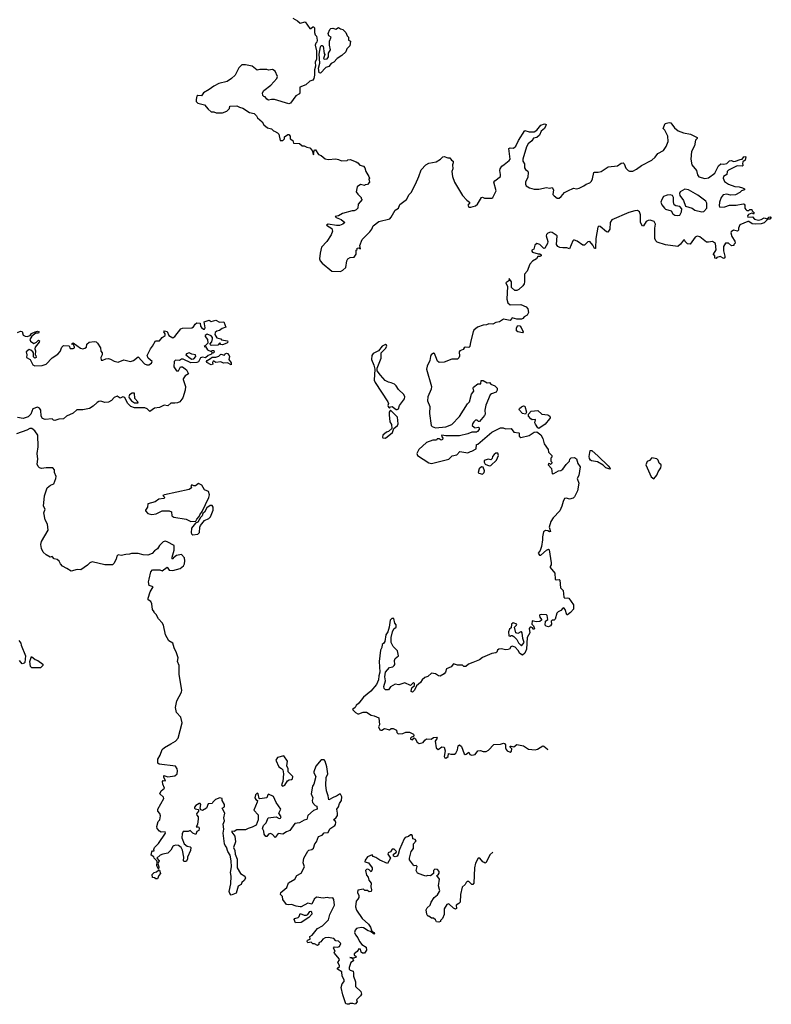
# Model space of a CAD drawing. Extents: x 1985742 to 2252716, y 78271 to 266492.
# Tile 229 of 250: x 2234088 to 2241930, y 194510 to 204779. Entities that reach past the tile are written whole.
import ezdxf

# ---------------------------------------------------------------- set-up
doc = ezdxf.new("R2010")
doc.units = 0

msp = doc.modelspace()

# ---------------------------------------------------------------- linework, layer by layer
at = {"layer": '0CON10XD'}
for points in [[(2236938, 204795), (2236988, 204768), (2237015, 204742), (2237065, 204758), (2237115, 204688), (2237125, 204688), (2237145, 204704), (2237155, 204704), (2237164, 204695), (2237164, 204644), (2237172, 204622), (2237186, 204606), (2237192, 204565), (2237188, 204545), (2237176, 204534), (2237170, 204515), (2237185, 204455), (2237186, 204415), (2237183, 204367), (2237170, 204335), (2237173, 204295), (2237164, 204255), (2237165, 204202)], [(2237225, 204220), (2237211, 204225), (2237206, 204275), (2237218, 204325), (2237212, 204418), (2237225, 204497), (2237235, 204509), (2237245, 204510), (2237253, 204503), (2237264, 204425), (2237270, 204415), (2237258, 204375), (2237265, 204368), (2237295, 204370), (2237309, 204391), (2237310, 204430), (2237330, 204465), (2237320, 204515), (2237320, 204555), (2237337, 204595), (2237315, 204610), (2237308, 204635), (2237322, 204675), (2237335, 204687), (2237355, 204690), (2237385, 204680), (2237415, 204697), (2237435, 204682), (2237458, 204678), (2237490, 204645), (2237505, 204610), (2237517, 204597), (2237520, 204565), (2237538, 204555), (2237533, 204505), (2237502, 204475), (2237490, 204445), (2237450, 204405), (2237400, 204375), (2237365, 204336), (2237337, 204323), (2237315, 204292), (2237281, 204279), (2237225, 204220)], [(2237165, 204202), (2237157, 204165), (2237145, 204149), (2237115, 204138), (2237075, 204100), (2237010, 204075), (2237012, 204015), (2237008, 204005), (2236968, 203985), (2236915, 203908), (2236895, 203902), (2236746, 203946), (2236715, 203947), (2236685, 203938), (2236665, 203950), (2236650, 203975), (2236635, 203978), (2236625, 203990), (2236621, 204015), (2236635, 204042), (2236708, 204095), (2236772, 204165), (2236778, 204185), (2236753, 204243), (2236725, 204260), (2236685, 204253), (2236665, 204260), (2236595, 204260), (2236565, 204253), (2236515, 204293), (2236445, 204308), (2236405, 204308), (2236374, 204276), (2236335, 204202), (2236298, 204165), (2236254, 204136), (2236165, 204113), (2236112, 204085), (2236065, 204050), (2236004, 204016), (2235984, 203986), (2235945, 203987), (2235935, 203980), (2235928, 203945), (2235930, 203925), (2235948, 203908), (2236015, 203892), (2236056, 203846), (2236085, 203818), (2236115, 203817), (2236137, 203807), (2236205, 203808), (2236250, 203825), (2236277, 203853), (2236282, 203878), (2236355, 203882), (2236380, 203865), (2236417, 203857), (2236485, 203812), (2236535, 203802), (2236560, 203775), (2236568, 203755), (2236618, 203715), (2236634, 203684), (2236675, 203650), (2236715, 203640), (2236735, 203620), (2236748, 203618), (2236778, 203598), (2236790, 203585), (2236805, 203520), (2236835, 203520), (2236850, 203535), (2236852, 203558), (2236885, 203580), (2236895, 203580), (2236910, 203565), (2236910, 203535), (2236938, 203518), (2236945, 203490), (2237007, 203487), (2237035, 203462), (2237055, 203462), (2237085, 203448), (2237115, 203442), (2237140, 203415), (2237155, 203370), (2237160, 203415), (2237165, 203422), (2237175, 203423), (2237204, 203374), (2237235, 203362), (2237275, 203328), (2237305, 203322), (2237385, 203328), (2237415, 203322), (2237445, 203308), (2237505, 203310), (2237513, 203317), (2237535, 203320), (2237597, 203297), (2237616, 203286), (2237635, 203262), (2237675, 203250), (2237690, 203235), (2237700, 203195), (2237732, 203142), (2237738, 203125), (2237732, 203115), (2237738, 203085), (2237715, 203060), (2237693, 203057), (2237685, 203050), (2237645, 203060), (2237610, 203035), (2237600, 202985), (2237615, 202960), (2237650, 202925), (2237650, 202915), (2237660, 202905), (2237618, 202855), (2237617, 202813), (2237600, 202795), (2237576, 202784), (2237555, 202784), (2237455, 202758), (2237415, 202732), (2237380, 202725), (2237390, 202715), (2237442, 202695), (2237480, 202665), (2237460, 202645), (2237426, 202634), (2237395, 202634), (2237306, 202646), (2237290, 202635), (2237345, 202600), (2237352, 202575), (2237337, 202535), (2237291, 202465), (2237238, 202405), (2237222, 202345), (2237217, 202285), (2237223, 202265), (2237245, 202240), (2237345, 202157), (2237435, 202152), (2237460, 202165), (2237490, 202195), (2237500, 202265), (2237510, 202285), (2237535, 202300), (2237578, 202302), (2237600, 202335), (2237600, 202375), (2237608, 202382), (2237610, 202395), (2237625, 202400), (2237632, 202392), (2237645, 202390), (2237638, 202425), (2237661, 202485), (2237740, 202565), (2237763, 202595), (2237775, 202628), (2237835, 202674), (2237948, 202702), (2237965, 202718), (2238005, 202792), (2238040, 202815), (2238055, 202850), (2238124, 202905), (2238150, 202955), (2238174, 202976), (2238217, 203063), (2238253, 203145), (2238275, 203212), (2238325, 203266), (2238358, 203282), (2238434, 203296), (2238480, 203325), (2238501, 203349), (2238515, 203351), (2238555, 203338), (2238575, 203338), (2238594, 203314), (2238610, 203305), (2238612, 203285), (2238602, 203265), (2238607, 203225), (2238598, 203195), (2238602, 203145), (2238626, 203086), (2238708, 202945), (2238752, 202895), (2238780, 202875), (2238780, 202865), (2238763, 202845), (2238773, 202825), (2238795, 202823), (2238845, 202839), (2238864, 202855), (2238905, 202923), (2238915, 202928), (2238939, 202919), (2239015, 202917), (2239023, 202925), (2239058, 202995), (2239034, 203085), (2239045, 203100), (2239103, 203145), (2239106, 203165), (2239096, 203205), (2239101, 203225), (2239118, 203252), (2239141, 203270), (2239195, 203310), (2239206, 203325), (2239193, 203437), (2239205, 203444), (2239240, 203440), (2239265, 203459), (2239292, 203518), (2239358, 203622), (2239405, 203609), (2239455, 203610), (2239483, 203627), (2239525, 203680), (2239565, 203692), (2239575, 203690), (2239580, 203685), (2239578, 203675), (2239562, 203645), (2239530, 203615), (2239511, 203575), (2239485, 203552), (2239447, 203545), (2239430, 203515), (2239394, 203485), (2239376, 203454), (2239338, 203325), (2239338, 203305), (2239356, 203275), (2239354, 203234), (2239365, 203217), (2239388, 203198), (2239394, 203184), (2239388, 203135), (2239366, 203085), (2239364, 203065), (2239373, 203045), (2239407, 203025), (2239455, 203012), (2239505, 203012), (2239585, 203030), (2239615, 203022), (2239645, 203030), (2239656, 203005), (2239650, 202955), (2239665, 202942), (2239695, 202916), (2239715, 202918), (2239739, 202935), (2239773, 202977), (2239806, 202994), (2239865, 203022), (2239896, 203016), (2239925, 203021), (2239974, 203046), (2239998, 203065), (2240035, 203078), (2240054, 203095), (2240065, 203118), (2240078, 203185), (2240085, 203190), (2240125, 203188), (2240155, 203197), (2240227, 203243), (2240325, 203256), (2240365, 203284), (2240385, 203286), (2240395, 203277), (2240412, 203232), (2240435, 203207), (2240449, 203199), (2240485, 203199), (2240525, 203219), (2240575, 203257), (2240685, 203315), (2240718, 203345), (2240745, 203384), (2240806, 203415), (2240832, 203458), (2240853, 203507), (2240852, 203565), (2240818, 203628), (2240800, 203645), (2240822, 203698), (2240865, 203708), (2240883, 203703), (2240920, 203650), (2240959, 203619), (2241015, 203598), (2241086, 203586), (2241155, 203550), (2241155, 203540), (2241138, 203522), (2241128, 203462), (2241096, 203404), (2241090, 203325), (2241099, 203265), (2241149, 203205), (2241160, 203160), (2241175, 203140), (2241235, 203124), (2241275, 203130), (2241340, 203180), (2241378, 203255), (2241403, 203277), (2241435, 203272), (2241465, 203280), (2241495, 203308), (2241515, 203310), (2241535, 203300), (2241555, 203302), (2241605, 203322), (2241626, 203324), (2241643, 203347), (2241655, 203353), (2241665, 203348), (2241656, 203314), (2241632, 203295), (2241630, 203275), (2241638, 203262), (2241625, 203252), (2241575, 203254), (2241482, 203208), (2241471, 203195), (2241466, 203164), (2241430, 203145), (2241427, 203125), (2241441, 203091), (2241485, 203063), (2241550, 203040), (2241595, 203036), (2241630, 203025), (2241650, 203015), (2241650, 203005), (2241620, 202995), (2241600, 202975), (2241555, 202953), (2241505, 202950), (2241465, 202960), (2241429, 202951), (2241406, 202925), (2241390, 202875), (2241387, 202837), (2241394, 202824), (2241445, 202826), (2241495, 202846), (2241564, 202844), (2241635, 202860), (2241648, 202855), (2241652, 202845), (2241652, 202815), (2241665, 202798), (2241675, 202790), (2241695, 202790), (2241705, 202800), (2241725, 202800), (2241730, 202785), (2241750, 202765), (2241745, 202750), (2241738, 202758), (2241725, 202760), (2241692, 202748), (2241680, 202735), (2241685, 202720), (2241732, 202722), (2241755, 202698), (2241795, 202688), (2241825, 202694), (2241855, 202714), (2241888, 202702), (2241905, 202720), (2241922, 202722), (2241930, 202715), (2241915, 202699), (2241892, 202698), (2241855, 202659), (2241825, 202649), (2241764, 202646), (2241731, 202651), (2241695, 202674), (2241685, 202674), (2241602, 202638), (2241586, 202605), (2241587, 202583), (2241578, 202572), (2241535, 202584), (2241510, 202565), (2241507, 202555), (2241519, 202519), (2241549, 202469), (2241552, 202448), (2241540, 202435), (2241540, 202425), (2241515, 202420), (2241485, 202448), (2241451, 202449), (2241430, 202415), (2241432, 202368), (2241446, 202314), (2241444, 202296), (2241435, 202288), (2241395, 202310), (2241362, 202298), (2241355, 202290), (2241342, 202292), (2241340, 202315), (2241328, 202325), (2241328, 202335), (2241353, 202377), (2241347, 202445), (2241315, 202467), (2241275, 202458), (2241255, 202460), (2241185, 202516), (2241155, 202520), (2241135, 202510), (2241085, 202438), (2241055, 202440), (2241030, 202465), (2241028, 202478), (2241015, 202480), (2240983, 202437), (2240955, 202412), (2240825, 202431), (2240738, 202458), (2240724, 202474), (2240716, 202496), (2240716, 202604), (2240722, 202645), (2240708, 202675), (2240665, 202689), (2240645, 202686), (2240624, 202675), (2240595, 202628), (2240585, 202627), (2240566, 202665), (2240566, 202745), (2240554, 202775), (2240535, 202788), (2240505, 202787), (2240442, 202768), (2240265, 202690), (2240248, 202665), (2240246, 202594), (2240226, 202564), (2240212, 202568)], [(2240955, 202736), (2240975, 202742), (2240994, 202775), (2240996, 202806), (2240975, 202832), (2240935, 202838), (2240917, 202847), (2240908, 202878), (2240909, 202925), (2240899, 202945), (2240875, 202952), (2240845, 202950), (2240806, 202935), (2240786, 202905), (2240777, 202875), (2240788, 202848), (2240815, 202814), (2240825, 202804), (2240884, 202784), (2240903, 202755), (2240922, 202742), (2240955, 202736)], [(2241205, 202776), (2241225, 202779), (2241256, 202814), (2241256, 202865), (2241246, 202886), (2241165, 202948), (2241066, 203006), (2241028, 203012), (2240979, 202985), (2240972, 202965), (2240976, 202946), (2241013, 202893), (2241034, 202834), (2241105, 202812), (2241133, 202793), (2241205, 202776)], [(2240212, 202568), (2240145, 202623), (2240130, 202625), (2240119, 202615), (2240098, 202498), (2240095, 202392), (2240085, 202393), (2240068, 202428), (2240035, 202464), (2240015, 202463), (2239981, 202429), (2239965, 202427), (2239905, 202468), (2239875, 202480), (2239865, 202480), (2239859, 202471), (2239825, 202390), (2239795, 202400), (2239755, 202398), (2239723, 202403), (2239704, 202414), (2239688, 202435), (2239696, 202526), (2239645, 202560), (2239625, 202562), (2239597, 202553), (2239583, 202537), (2239581, 202525), (2239598, 202465), (2239594, 202445), (2239568, 202395), (2239555, 202392), (2239516, 202436), (2239485, 202446), (2239462, 202428), (2239453, 202387), (2239430, 202375), (2239430, 202365), (2239440, 202355), (2239497, 202337), (2239516, 202336), (2239530, 202325), (2239528, 202315), (2239515, 202308), (2239495, 202310), (2239480, 202285), (2239438, 202262), (2239410, 202230), (2239381, 202155), (2239356, 202125), (2239354, 202045), (2239350, 202025), (2239338, 202005), (2239296, 201964), (2239275, 201953), (2239255, 201953), (2239220, 201985), (2239218, 202045), (2239195, 202080), (2239190, 202055), (2239161, 202035), (2239178, 201995), (2239170, 201865), (2239180, 201825), (2239205, 201804), (2239317, 201807), (2239372, 201785), (2239388, 201765), (2239398, 201725), (2239383, 201697), (2239351, 201679), (2239339, 201661), (2239325, 201657), (2239275, 201656), (2239225, 201669), (2239205, 201643), (2239134, 201656), (2239095, 201627), (2239055, 201620), (2239025, 201604), (2238984, 201606), (2238960, 201595), (2238925, 201593), (2238865, 201573), (2238825, 201540), (2238818, 201525), (2238790, 201415), (2238785, 201372), (2238775, 201360), (2238735, 201363), (2238724, 201356), (2238715, 201338), (2238680, 201325), (2238673, 201315), (2238675, 201270), (2238668, 201252), (2238655, 201240), (2238595, 201239), (2238515, 201208), (2238465, 201204), (2238446, 201216), (2238428, 201262), (2238415, 201298), (2238405, 201302), (2238382, 201285), (2238373, 201265), (2238368, 201225), (2238340, 201165), (2238334, 201135), (2238384, 200954), (2238382, 200925), (2238346, 200845), (2238341, 200805), (2238366, 200745), (2238362, 200671), (2238382, 200545), (2238390, 200535), (2238425, 200523), (2238535, 200532), (2238595, 200556), (2238678, 200641), (2238759, 200771), (2238782, 200795), (2238803, 200875), (2238827, 200905), (2238818, 200935), (2238822, 200945), (2238868, 200982), (2238898, 200982), (2238903, 201017), (2238925, 201017), (2238965, 200992), (2238990, 200995), (2239005, 200978), (2239045, 200960), (2239068, 200935), (2239071, 200915), (2239060, 200895), (2239012, 200878), (2238998, 200865), (2238952, 200758), (2238940, 200705), (2238943, 200665), (2238938, 200652), (2238885, 200590), (2238875, 200590), (2238862, 200602), (2238845, 200603), (2238825, 200586), (2238813, 200563), (2238809, 200545), (2238828, 200528), (2238835, 200523), (2238875, 200528), (2238881, 200521), (2238882, 200505), (2238865, 200483), (2238853, 200477), (2238805, 200478), (2238765, 200460), (2238675, 200438), (2238535, 200439), (2238494, 200446), (2238490, 200435), (2238501, 200415), (2238500, 200400), (2238485, 200393), (2238465, 200408), (2238451, 200409), (2238442, 200408), (2238436, 200394), (2238398, 200392), (2238332, 200368), (2238253, 200295), (2238232, 200255), (2238238, 200235), (2238355, 200158), (2238385, 200152), (2238564, 200196), (2238599, 200231), (2238648, 200242), (2238680, 200275), (2238765, 200260), (2238790, 200275), (2238805, 200278), (2238850, 200305), (2238855, 200350), (2238868, 200352), (2239015, 200476), (2239105, 200523), (2239133, 200523), (2239155, 200512), (2239217, 200517), (2239245, 200478), (2239295, 200470), (2239300, 200465), (2239300, 200435), (2239315, 200420), (2239405, 200443), (2239454, 200476), (2239485, 200482), (2239525, 200450), (2239545, 200410), (2239560, 200355), (2239600, 200295), (2239605, 200270), (2239640, 200235), (2239640, 200215), (2239630, 200205), (2239630, 200175), (2239640, 200165), (2239640, 200155), (2239625, 200140), (2239618, 200148), (2239605, 200150), (2239600, 200135), (2239637, 200097), (2239644, 200044), (2239660, 200045), (2239710, 200075), (2239735, 200078), (2239755, 200090), (2239789, 200141), (2239825, 200174), (2239829, 200195), (2239840, 200210), (2239875, 200212), (2239898, 200198), (2239910, 200150), (2239937, 200115), (2239923, 200025), (2239906, 199995), (2239921, 199945), (2239909, 199865), (2239876, 199804), (2239861, 199789), (2239825, 199777), (2239792, 199788), (2239773, 199785), (2239757, 199755), (2239746, 199705), (2239723, 199657), (2239653, 199585), (2239631, 199545), (2239612, 199485), (2239625, 199440), (2239615, 199438), (2239598, 199448), (2239575, 199450), (2239552, 199438), (2239541, 199385), (2239543, 199355), (2239533, 199285), (2239517, 199243), (2239498, 199215), (2239510, 199195), (2239525, 199193), (2239585, 199247), (2239605, 199257), (2239611, 199251), (2239634, 199115), (2239634, 199095), (2239621, 199075), (2239622, 199065), (2239670, 199005), (2239674, 198944), (2239685, 198937), (2239715, 198940), (2239724, 198934), (2239732, 198855), (2239759, 198825), (2239764, 198755), (2239775, 198747), (2239805, 198751), (2239817, 198745), (2239866, 198675), (2239865, 198632), (2239835, 198598), (2239805, 198572), (2239795, 198572), (2239779, 198629), (2239765, 198644), (2239755, 198641), (2239735, 198616), (2239706, 198604), (2239692, 198588), (2239674, 198526), (2239665, 198516), (2239645, 198516), (2239633, 198507), (2239637, 198473), (2239625, 198458), (2239605, 198448), (2239580, 198455), (2239572, 198465), (2239573, 198507), (2239597, 198525), (2239591, 198565), (2239585, 198573), (2239533, 198577), (2239515, 198572), (2239511, 198565), (2239516, 198546), (2239532, 198525), (2239532, 198515), (2239515, 198502), (2239475, 198500), (2239435, 198510), (2239433, 198473), (2239448, 198458), (2239460, 198425), (2239445, 198420), (2239438, 198438), (2239425, 198442), (2239415, 198442), (2239405, 198428), (2239410, 198385), (2239381, 198335), (2239374, 198215), (2239357, 198173), (2239335, 198151), (2239305, 198170), (2239289, 198199), (2239259, 198235), (2239225, 198246), (2239212, 198238), (2239198, 198215), (2239185, 198211), (2239158, 198208), (2239115, 198218), (2239086, 198214), (2239074, 198205), (2239066, 198184), (2239055, 198176), (2239015, 198168), (2238915, 198127), (2238887, 198103), (2238816, 198074), (2238772, 198058), (2238744, 198034), (2238723, 198033), (2238708, 198048), (2238655, 198048), (2238615, 198060), (2238589, 198031), (2238541, 198009), (2238532, 197975), (2238515, 197957), (2238475, 197934), (2238456, 197936), (2238425, 197958), (2238385, 197962), (2238345, 197928), (2238315, 197918), (2238288, 197895), (2238268, 197865), (2238229, 197831), (2238208, 197785), (2238185, 197766), (2238174, 197774), (2238176, 197795), (2238181, 197809), (2238208, 197835), (2238207, 197855), (2238196, 197866), (2238165, 197836), (2238105, 197863), (2238045, 197843), (2238005, 197848), (2237958, 197822), (2237935, 197791), (2237905, 197790), (2237892, 197802), (2237886, 197825), (2237903, 197885), (2237897, 197925), (2237906, 197975), (2237945, 198023), (2237980, 198030), (2237996, 198044), (2238002, 198055), (2238000, 198095), (2238007, 198115), (2238040, 198145), (2238028, 198195), (2237985, 198240), (2237964, 198285), (2237963, 198335), (2237977, 198395), (2237992, 198425), (2238015, 198444), (2238016, 198466), (2238002, 198485), (2237993, 198533), (2237970, 198535), (2237953, 198515), (2237942, 198445), (2237928, 198395), (2237907, 198365), (2237899, 198295), (2237888, 198275), (2237869, 198261), (2237865, 198230), (2237854, 198205), (2237837, 198085), (2237846, 197974), (2237834, 197935), (2237830, 197895), (2237811, 197845), (2237750, 197775), (2237675, 197714), (2237628, 197652), (2237597, 197625), (2237588, 197605), (2237560, 197585), (2237590, 197555), (2237615, 197541), (2237625, 197539), (2237672, 197558), (2237705, 197556), (2237755, 197524), (2237787, 197517), (2237835, 197497), (2237842, 197425), (2237833, 197405), (2237844, 197374), (2237855, 197368), (2237865, 197368), (2237895, 197388), (2237945, 197373), (2237963, 197387), (2237985, 197387), (2238018, 197368), (2238022, 197345), (2238035, 197332), (2238085, 197333), (2238115, 197347), (2238155, 197350), (2238195, 197327), (2238200, 197315), (2238198, 197302), (2238175, 197297), (2238165, 197287), (2238164, 197274), (2238185, 197267), (2238205, 197290), (2238215, 197282), (2238235, 197244), (2238255, 197231), (2238299, 197241), (2238315, 197266), (2238332, 197278), (2238380, 197275), (2238405, 197293), (2238435, 197297), (2238442, 197285), (2238424, 197256), (2238434, 197185), (2238455, 197166), (2238494, 197196), (2238515, 197193), (2238528, 197155), (2238517, 197095), (2238525, 197080), (2238535, 197077), (2238557, 197095), (2238563, 197127), (2238585, 197120), (2238625, 197120), (2238640, 197130), (2238656, 197164), (2238664, 197206), (2238675, 197217), (2238698, 197198), (2238725, 197122), (2238735, 197117), (2238745, 197120), (2238775, 197140), (2238786, 197115), (2238805, 197108), (2238839, 197115), (2238868, 197152), (2238895, 197156), (2238925, 197146), (2238954, 197146), (2238978, 197162), (2239035, 197219), (2239105, 197224), (2239135, 197232), (2239145, 197229), (2239156, 197215), (2239158, 197185), (2239165, 197167), (2239175, 197154), (2239205, 197140), (2239220, 197150), (2239224, 197174), (2239201, 197195)], [(2234065, 201517), (2234095, 201529), (2234115, 201528), (2234125, 201490), (2234145, 201478), (2234165, 201476), (2234196, 201484), (2234210, 201505), (2234250, 201525), (2234275, 201531), (2234292, 201525), (2234285, 201508), (2234255, 201508), (2234241, 201499), (2234213, 201477), (2234194, 201445), (2234199, 201425), (2234235, 201403), (2234264, 201416), (2234285, 201438), (2234295, 201430), (2234290, 201415), (2234248, 201365), (2234246, 201345), (2234253, 201325), (2234250, 201285), (2234256, 201276), (2234258, 201255), (2234245, 201250), (2234233, 201263), (2234232, 201305), (2234226, 201316), (2234205, 201332), (2234185, 201338), (2234154, 201315), (2234162, 201285), (2234158, 201255), (2234196, 201236), (2234225, 201178), (2234245, 201168), (2234322, 201172), (2234365, 201188), (2234425, 201251), (2234485, 201292), (2234511, 201319), (2234526, 201364), (2234545, 201380), (2234605, 201378), (2234615, 201348), (2234645, 201348), (2234659, 201355), (2234661, 201365), (2234650, 201390), (2234630, 201395), (2234645, 201408), (2234722, 201352), (2234745, 201347), (2234768, 201352), (2234784, 201365), (2234788, 201395), (2234812, 201415), (2234865, 201424), (2234885, 201418), (2234899, 201405), (2234930, 201355), (2234933, 201323), (2234948, 201305), (2234948, 201285), (2234933, 201255), (2234938, 201228), (2234955, 201227), (2234988, 201242), (2235015, 201244), (2235035, 201240), (2235075, 201217), (2235115, 201208), (2235175, 201231), (2235245, 201215), (2235275, 201225), (2235325, 201263), (2235391, 201191), (2235415, 201179), (2235435, 201180), (2235462, 201195), (2235471, 201215), (2235429, 201249), (2235418, 201275), (2235451, 201345), (2235475, 201375), (2235505, 201428), (2235545, 201431), (2235575, 201464), (2235604, 201485), (2235604, 201504), (2235590, 201525), (2235600, 201535), (2235625, 201527), (2235644, 201484), (2235685, 201461), (2235706, 201475), (2235770, 201555), (2235788, 201562), (2235885, 201566), (2235901, 201575), (2235917, 201605), (2235935, 201618), (2235972, 201615), (2235974, 201584), (2235985, 201568), (2236005, 201552), (2236015, 201552), (2236022, 201565), (2236012, 201628), (2236065, 201646), (2236085, 201630), (2236136, 201646), (2236174, 201624), (2236218, 201628), (2236238, 201572), (2236202, 201558), (2236172, 201538), (2236145, 201532), (2236128, 201515), (2236123, 201495), (2236145, 201460), (2236185, 201450), (2236195, 201440), (2236255, 201430), (2236260, 201415), (2236250, 201405), (2236205, 201388), (2236185, 201390), (2236175, 201410), (2236156, 201384), (2236085, 201380), (2236070, 201395), (2236092, 201418), (2236101, 201449), (2236099, 201465), (2236085, 201482), (2236045, 201498), (2236022, 201485), (2236024, 201474), (2236048, 201445), (2236050, 201405), (2236022, 201378), (2236012, 201372), (2236025, 201370), (2236047, 201337), (2236085, 201320), (2236095, 201330), (2236115, 201330), (2236117, 201313), (2236105, 201300), (2236092, 201308), (2236088, 201292), (2236053, 201277), (2236025, 201252), (2235995, 201258), (2235975, 201252), (2235955, 201211), (2235935, 201204), (2235875, 201201), (2235795, 201240), (2235775, 201237), (2235755, 201223), (2235715, 201228), (2235699, 201215), (2235695, 201160), (2235725, 201118), (2235745, 201118), (2235765, 201158), (2235785, 201160), (2235827, 201126), (2235850, 201085), (2235815, 201065), (2235794, 201035), (2235792, 201025), (2235817, 200955), (2235816, 200915), (2235791, 200835), (2235760, 200795), (2235735, 200783), (2235705, 200778), (2235665, 200781), (2235635, 200751), (2235595, 200758), (2235545, 200735), (2235495, 200729), (2235445, 200692), (2235419, 200719), (2235395, 200730), (2235285, 200731), (2235246, 200744), (2235211, 200781), (2235185, 200840), (2235165, 200844), (2235135, 200833), (2235105, 200854), (2235075, 200840), (2235045, 200807), (2235015, 200789), (2234975, 200786), (2234935, 200802), (2234915, 200797), (2234895, 200788), (2234855, 200748), (2234815, 200723), (2234745, 200709), (2234685, 200709), (2234645, 200675), (2234577, 200643), (2234545, 200615), (2234495, 200611), (2234455, 200600), (2234442, 200602), (2234425, 200616), (2234355, 200609), (2234325, 200621), (2234311, 200645), (2234308, 200708), (2234295, 200728), (2234275, 200739), (2234225, 200719), (2234205, 200664), (2234175, 200636), (2234125, 200620), (2234065, 200630)], [(2239335, 201514), (2239285, 201523), (2239273, 201533), (2239270, 201565), (2239285, 201591), (2239305, 201587), (2239319, 201569), (2239342, 201525), (2239335, 201514)], [(2238025, 200713), (2238039, 200721), (2238051, 200755), (2238103, 200825), (2238106, 200846), (2238095, 200870), (2238041, 200921), (2238015, 200962), (2237998, 200978), (2237965, 200993), (2237935, 200998), (2237902, 201015), (2237851, 201071), (2237818, 201118), (2237818, 201145), (2237858, 201248), (2237858, 201305), (2237905, 201350), (2237920, 201375), (2237916, 201386), (2237903, 201393), (2237870, 201375), (2237833, 201327), (2237775, 201297), (2237762, 201278), (2237760, 201235), (2237784, 201175), (2237792, 201135), (2237785, 201020), (2237796, 200995), (2237928, 200795), (2237936, 200775), (2237929, 200755), (2237935, 200738), (2237945, 200728), (2237957, 200743), (2237975, 200745), (2238015, 200715), (2238025, 200713)], [(2235885, 201240), (2235905, 201241), (2235927, 201265), (2235923, 201283), (2235885, 201291), (2235855, 201306), (2235828, 201295), (2235822, 201285), (2235868, 201248), (2235885, 201240)], [(2236085, 201179), (2236042, 201205), (2236038, 201215), (2236044, 201226), (2236080, 201245), (2236095, 201260), (2236135, 201258), (2236165, 201270), (2236185, 201290), (2236225, 201280), (2236230, 201295), (2236245, 201300), (2236256, 201296), (2236273, 201275), (2236278, 201265), (2236271, 201235), (2236295, 201200), (2236295, 201180), (2236255, 201200), (2236215, 201197), (2236185, 201210), (2236135, 201202), (2236115, 201218), (2236105, 201218), (2236100, 201205), (2236102, 201185), (2236085, 201179)], [(2235325, 200783), (2235322, 200795), (2235288, 200828), (2235285, 200883), (2235262, 200885), (2235232, 200865), (2235226, 200846), (2235229, 200835), (2235253, 200803), (2235285, 200784), (2235325, 200783)], [(2237905, 200413), (2237978, 200475), (2237990, 200515), (2238030, 200545), (2238038, 200565), (2238030, 200635), (2237955, 200708), (2237944, 200686), (2237943, 200657), (2237951, 200585), (2237967, 200557), (2237970, 200515), (2237937, 200483), (2237915, 200477), (2237878, 200445), (2237872, 200425), (2237877, 200417), (2237905, 200413)], [(2239365, 200666), (2239335, 200671), (2239303, 200705), (2239298, 200715), (2239302, 200725), (2239325, 200743), (2239345, 200750), (2239357, 200747), (2239376, 200685), (2239365, 200666)], [(2239505, 200517), (2239495, 200521), (2239469, 200559), (2239464, 200576), (2239470, 200605), (2239465, 200610), (2239435, 200606), (2239421, 200615), (2239398, 200645), (2239396, 200665), (2239425, 200697), (2239495, 200702), (2239534, 200664), (2239598, 200658), (2239619, 200645), (2239621, 200625), (2239615, 200615), (2239569, 200561), (2239515, 200521), (2239505, 200517)], [(2235583, 196077), (2235553, 196067), (2235520, 196035), (2235542, 196005), (2235530, 195975), (2235540, 195945), (2235535, 195920), (2235518, 195955), (2235522, 195995), (2235517, 196007), (2235490, 196035), (2235488, 196048), (2235460, 196065), (2235465, 196100), (2235475, 196110), (2235490, 196110), (2235488, 196125), (2235494, 196145), (2235535, 196187), (2235610, 196295), (2235605, 196310), (2235565, 196307), (2235548, 196315), (2235523, 196345), (2235517, 196365), (2235533, 196415), (2235549, 196435), (2235557, 196475), (2235551, 196501), (2235528, 196525), (2235528, 196545), (2235592, 196655), (2235589, 196669), (2235551, 196705), (2235565, 196737), (2235599, 196765), (2235581, 196805), (2235577, 196833), (2235585, 196843), (2235605, 196840), (2235610, 196845), (2235590, 196875), (2235590, 196895), (2235635, 196882), (2235705, 196893), (2235730, 196915), (2235736, 196945), (2235732, 196965), (2235715, 196992), (2235543, 197013), (2235530, 197025), (2235528, 197065), (2235553, 197107), (2235575, 197167), (2235600, 197190), (2235665, 197226), (2235715, 197255), (2235740, 197285), (2235782, 197445), (2235768, 197505), (2235724, 197555), (2235712, 197605), (2235727, 197675), (2235776, 197765), (2235781, 197785), (2235751, 197951), (2235751, 198045), (2235734, 198086), (2235742, 198125), (2235725, 198177), (2235698, 198228), (2235686, 198275), (2235645, 198302), (2235610, 198365), (2235587, 198465), (2235575, 198490), (2235535, 198530), (2235510, 198575), (2235490, 198595), (2235490, 198605), (2235472, 198628), (2235467, 198687), (2235455, 198710), (2235428, 198728), (2235428, 198745), (2235448, 198812), (2235480, 198865), (2235437, 198877), (2235430, 198915), (2235437, 198945), (2235455, 199020), (2235475, 199040), (2235550, 199040), (2235575, 199032), (2235625, 199070), (2235649, 199039), (2235685, 199034), (2235762, 199055), (2235796, 199084), (2235808, 199105), (2235812, 199135), (2235808, 199165), (2235775, 199200), (2235725, 199190), (2235692, 199168), (2235685, 199152), (2235680, 199155), (2235680, 199175), (2235700, 199245), (2235700, 199295), (2235628, 199335), (2235605, 199340), (2235586, 199334), (2235546, 199295), (2235525, 199260), (2235495, 199241), (2235469, 199211), (2235425, 199196), (2235375, 199197), (2235325, 199213), (2235255, 199212), (2235235, 199203), (2235195, 199202), (2235145, 199191), (2235115, 199198), (2235103, 199185), (2235095, 199152), (2235071, 199109), (2235055, 199094), (2234975, 199094), (2234845, 199126), (2234818, 199115), (2234795, 199090), (2234725, 199043), (2234686, 199046), (2234625, 199028), (2234578, 199055), (2234535, 199078), (2234512, 199105), (2234501, 199131), (2234480, 199150), (2234446, 199156), (2234425, 199180), (2234405, 199173), (2234365, 199198), (2234333, 199225), (2234314, 199265), (2234309, 199305), (2234314, 199336), (2234384, 199455), (2234378, 199518), (2234354, 199564), (2234341, 199635), (2234352, 199675), (2234336, 199706), (2234347, 199813), (2234374, 199896), (2234408, 199925), (2234445, 199938), (2234466, 199994), (2234467, 200015), (2234452, 200055), (2234452, 200085), (2234435, 200105), (2234365, 200106), (2234315, 200099), (2234295, 200104), (2234280, 200120), (2234271, 200145), (2234277, 200195), (2234271, 200255), (2234279, 200325), (2234277, 200445), (2234245, 200491), (2234216, 200516), (2234195, 200514), (2234163, 200497), (2234055, 200461)], [(2238985, 200127), (2239005, 200130), (2239062, 200185), (2239082, 200235), (2239075, 200257), (2239055, 200258), (2239037, 200243), (2239022, 200225), (2239018, 200202), (2239005, 200188), (2238975, 200197), (2238935, 200180), (2238933, 200165), (2238945, 200142), (2238985, 200127)], [(2240245, 200092), (2240205, 200106), (2240175, 200134), (2240115, 200168), (2240055, 200177), (2240044, 200184), (2240032, 200202), (2240029, 200225), (2240039, 200285), (2240056, 200286), (2240125, 200228), (2240229, 200125), (2240246, 200105), (2240250, 200095), (2240245, 200092)], [(2240705, 199990), (2240735, 200030), (2240750, 200065), (2240778, 200105), (2240782, 200125), (2240780, 200135), (2240760, 200155), (2240750, 200185), (2240735, 200200), (2240685, 200210), (2240658, 200182), (2240635, 200170), (2240621, 200135), (2240675, 200010), (2240705, 199990)], [(2238915, 200040), (2238933, 200055), (2238936, 200075), (2238925, 200112), (2238906, 200116), (2238881, 200095), (2238872, 200055), (2238878, 200048), (2238915, 200040)], [(2235875, 199547), (2235925, 199550), (2235935, 199570), (2235962, 199598), (2235966, 199615), (2235990, 199650), (2236061, 199795), (2236069, 199825), (2236058, 199858), (2236017, 199877), (2235988, 199925), (2235955, 199942), (2235922, 199918), (2235905, 199918), (2235885, 199928), (2235873, 199915), (2235880, 199895), (2235855, 199880), (2235598, 199825), (2235582, 199815), (2235602, 199795), (2235592, 199785), (2235540, 199780), (2235501, 199749), (2235425, 199728), (2235420, 199695), (2235400, 199665), (2235400, 199655), (2235425, 199630), (2235465, 199617), (2235510, 199625), (2235575, 199657), (2235646, 199656), (2235670, 199645), (2235676, 199606), (2235695, 199592), (2235825, 199568), (2235875, 199547)], [(2235895, 199407), (2235945, 199413), (2235965, 199430), (2235966, 199485), (2235974, 199505), (2236015, 199555), (2236060, 199575), (2236077, 199593), (2236106, 199665), (2236106, 199695), (2236095, 199713), (2236075, 199712), (2236041, 199689), (2236015, 199644), (2236000, 199630), (2235992, 199605), (2235973, 199587), (2235945, 199540), (2235922, 199528), (2235880, 199475), (2235877, 199427), (2235884, 199414), (2235895, 199407)], [(2239325, 198250), (2239353, 198285), (2239337, 198325), (2239331, 198385), (2239325, 198393), (2239315, 198394), (2239285, 198377), (2239264, 198384), (2239251, 198445), (2239273, 198465), (2239276, 198475), (2239235, 198490), (2239220, 198475), (2239214, 198435), (2239199, 198421), (2239188, 198395), (2239193, 198353), (2239205, 198348), (2239214, 198356), (2239225, 198356), (2239245, 198346), (2239276, 198316), (2239291, 198281), (2239325, 198250)], [(2234080, 198305), (2234100, 198275), (2234102, 198255), (2234147, 198145), (2234142, 198075), (2234135, 198068), (2234115, 198062), (2234086, 198096)], [(2234215, 198018), (2234202, 198032), (2234194, 198085), (2234212, 198138), (2234250, 198105), (2234277, 198097), (2234328, 198058), (2234328, 198042), (2234305, 198020), (2234215, 198018)], [(2239201, 197195), (2239205, 197202), (2239215, 197202), (2239245, 197194), (2239275, 197220), (2239344, 197204), (2239395, 197171), (2239465, 197163), (2239490, 197170), (2239545, 197204), (2239555, 197203), (2239593, 197175), (2239595, 197164)], [(2236835, 196786), (2236855, 196794), (2236881, 196839), (2236898, 196852), (2236925, 196854), (2236935, 196862), (2236938, 196885), (2236888, 196935), (2236889, 196965), (2236876, 196996), (2236883, 197045), (2236845, 197102), (2236776, 197084), (2236760, 197055), (2236793, 196985), (2236821, 196971), (2236833, 196955), (2236842, 196915), (2236832, 196835), (2236820, 196800), (2236825, 196790), (2236835, 196786)], [(2239026, 196096), (2238992, 196068), (2238955, 195990), (2238945, 195982), (2238935, 195990), (2238920, 195995), (2238888, 196035), (2238870, 196035), (2238845, 195982), (2238833, 195935), (2238825, 195772), (2238815, 195760), (2238805, 195758), (2238775, 195790), (2238755, 195790), (2238745, 195780), (2238735, 195760), (2238705, 195730), (2238686, 195655), (2238682, 195575), (2238670, 195560), (2238642, 195545), (2238645, 195510), (2238635, 195503), (2238615, 195513), (2238567, 195557), (2238545, 195550), (2238516, 195505), (2238516, 195445), (2238500, 195405), (2238480, 195385), (2238480, 195375), (2238462, 195368), (2238435, 195370), (2238425, 195390), (2238405, 195410), (2238385, 195410), (2238355, 195430), (2238345, 195430), (2238335, 195450), (2238330, 195495), (2238340, 195515), (2238370, 195545), (2238380, 195575), (2238414, 195625), (2238448, 195652), (2238468, 195685), (2238470, 195695), (2238456, 195745), (2238468, 195815), (2238440, 195855), (2238455, 195862), (2238464, 195876), (2238464, 195895), (2238447, 195917), (2238419, 195921), (2238404, 195906), (2238406, 195874), (2238375, 195849), (2238345, 195853), (2238325, 195847), (2238295, 195858), (2238238, 195878), (2238224, 195906), (2238235, 195948), (2238225, 195958), (2238205, 195953), (2238195, 195960), (2238156, 196016), (2238154, 196035), (2238172, 196105), (2238196, 196135), (2238196, 196184), (2238223, 196215), (2238215, 196228), (2238190, 196235), (2238187, 196267), (2238178, 196278), (2238165, 196279), (2238145, 196261), (2238111, 196249), (2238099, 196235), (2238052, 196125), (2238038, 196072), (2238026, 196054), (2238005, 196048), (2237987, 196055), (2237987, 196075), (2238016, 196094), (2238019, 196105), (2237995, 196127), (2237975, 196128), (2237958, 196101), (2237931, 196089), (2237929, 196075), (2237958, 196035), (2237925, 195978), (2237844, 196014), (2237805, 196042), (2237775, 196050), (2237765, 196068), (2237715, 196048), (2237691, 196015), (2237689, 195995), (2237726, 195986), (2237766, 195934), (2237767, 195915), (2237755, 195890), (2237733, 195913), (2237719, 195919), (2237705, 195917), (2237697, 195905), (2237705, 195858), (2237725, 195837), (2237729, 195805), (2237756, 195775), (2237751, 195735), (2237760, 195705), (2237756, 195685), (2237735, 195684), (2237715, 195697), (2237688, 195698), (2237675, 195710), (2237615, 195700), (2237611, 195675), (2237626, 195646), (2237626, 195625), (2237617, 195605), (2237597, 195585), (2237590, 195525), (2237602, 195492), (2237661, 195405), (2237726, 195345), (2237747, 195315), (2237762, 195272), (2237785, 195258), (2237790, 195245), (2237785, 195242), (2237748, 195268), (2237722, 195275), (2237675, 195309), (2237655, 195311), (2237615, 195303), (2237601, 195299), (2237587, 195283), (2237581, 195259), (2237590, 195235), (2237617, 195205), (2237634, 195164), (2237656, 195135), (2237703, 195105), (2237707, 195075), (2237686, 195044), (2237665, 195043), (2237652, 195055), (2237643, 195085), (2237625, 195090), (2237608, 195062), (2237577, 195035), (2237578, 195025), (2237602, 195005), (2237600, 195000), (2237575, 194992), (2237533, 194997), (2237560, 194990), (2237572, 194965), (2237544, 194945), (2237527, 194895), (2237527, 194877), (2237537, 194867), (2237568, 194855), (2237571, 194835), (2237569, 194805), (2237591, 194745), (2237593, 194695), (2237646, 194645), (2237653, 194615), (2237645, 194598), (2237602, 194558), (2237608, 194535), (2237587, 194513), (2237565, 194520), (2237535, 194520), (2237527, 194513), (2237505, 194510), (2237492, 194515), (2237458, 194608), (2237441, 194685), (2237451, 194725), (2237473, 194747), (2237474, 194765), (2237451, 194805), (2237448, 194849), (2237403, 194875), (2237402, 194888), (2237426, 194905), (2237426, 194915), (2237408, 194945), (2237423, 194975), (2237422, 194985), (2237371, 195045), (2237370, 195055), (2237380, 195065), (2237362, 195095), (2237372, 195108), (2237405, 195106), (2237425, 195114), (2237437, 195145), (2237415, 195170), (2237385, 195172), (2237367, 195197), (2237305, 195206), (2237275, 195204), (2237252, 195188), (2237230, 195160), (2237210, 195150), (2237209, 195135), (2237195, 195125), (2237165, 195142), (2237145, 195142), (2237128, 195158), (2237095, 195152), (2237088, 195165), (2237092, 195178), (2237120, 195190), (2237114, 195216), (2237138, 195232), (2237195, 195301), (2237248, 195328), (2237310, 195390), (2237322, 195445), (2237374, 195545), (2237364, 195604), (2237355, 195619), (2237325, 195617), (2237295, 195624), (2237255, 195618), (2237185, 195626), (2237159, 195605), (2237135, 195554), (2237094, 195564), (2237025, 195528), (2237015, 195528), (2236974, 195534), (2236925, 195551), (2236895, 195546), (2236871, 195551), (2236835, 195604), (2236830, 195635), (2236809, 195655), (2236814, 195675), (2236875, 195728), (2236894, 195776), (2236959, 195815), (2236978, 195855), (2237025, 195878), (2237061, 195945), (2237046, 195986), (2237051, 196035), (2237095, 196107), (2237105, 196116), (2237135, 196123), (2237155, 196140), (2237168, 196182), (2237186, 196206), (2237205, 196259), (2237243, 196275), (2237265, 196299), (2237305, 196303), (2237325, 196339), (2237377, 196375), (2237382, 196385), (2237388, 196405), (2237380, 196425), (2237362, 196435), (2237391, 196459), (2237402, 196478), (2237404, 196505), (2237396, 196545), (2237415, 196569), (2237424, 196606), (2237446, 196635), (2237448, 196675), (2237435, 196700), (2237425, 196700), (2237395, 196680), (2237365, 196671), (2237313, 196643), (2237307, 196685), (2237290, 196735), (2237282, 196795), (2237286, 196875), (2237302, 196915), (2237294, 196985), (2237275, 197045), (2237265, 197060), (2237235, 197058), (2237177, 196995), (2237157, 196935), (2237157, 196925), (2237179, 196885), (2237156, 196805), (2237144, 196785), (2237128, 196705), (2237147, 196665), (2237140, 196635), (2237143, 196615), (2237172, 196582), (2237188, 196578), (2237190, 196545), (2237152, 196532), (2237095, 196478), (2237083, 196437), (2237055, 196432), (2237008, 196402), (2236958, 196395), (2236908, 196321), (2236872, 196308), (2236835, 196283), (2236785, 196291), (2236755, 196250), (2236725, 196281), (2236705, 196291), (2236685, 196286), (2236665, 196260), (2236655, 196260), (2236638, 196285), (2236636, 196316), (2236620, 196345), (2236630, 196375), (2236659, 196401), (2236680, 196455), (2236765, 196464), (2236795, 196449), (2236809, 196451), (2236816, 196465), (2236790, 196505), (2236814, 196545), (2236763, 196613), (2236735, 196677), (2236685, 196700), (2236678, 196695), (2236666, 196664), (2236595, 196652), (2236588, 196658), (2236576, 196706), (2236565, 196711), (2236549, 196695), (2236542, 196665), (2236550, 196645), (2236570, 196635), (2236567, 196617), (2236532, 196535), (2236576, 196486), (2236577, 196433), (2236555, 196378), (2236515, 196357), (2236470, 196345), (2236445, 196330), (2236355, 196328), (2236325, 196312), (2236300, 196315), (2236300, 196305), (2236334, 196265), (2236338, 196205), (2236320, 196145), (2236333, 196115), (2236336, 196075), (2236356, 196025), (2236356, 195935), (2236393, 195873), (2236438, 195848), (2236443, 195825), (2236429, 195801), (2236405, 195780), (2236400, 195760), (2236369, 195741), (2236345, 195668), (2236295, 195650), (2236280, 195665), (2236273, 195685), (2236291, 195765), (2236294, 195845), (2236289, 195885), (2236299, 195945), (2236294, 196005), (2236284, 196065), (2236258, 196105), (2236245, 196148), (2236230, 196165), (2236224, 196184), (2236212, 196295), (2236216, 196335), (2236211, 196389), (2236224, 196425), (2236218, 196455), (2236227, 196505), (2236202, 196555), (2236225, 196570), (2236226, 196594), (2236202, 196635), (2236200, 196655), (2236175, 196662), (2236132, 196645), (2236102, 196618), (2236097, 196603), (2236055, 196600), (2236038, 196555), (2235995, 196532), (2235978, 196538), (2235972, 196555), (2235978, 196595), (2235970, 196605), (2235960, 196605), (2235925, 196582), (2235910, 196565), (2235910, 196555), (2235919, 196549), (2235952, 196542), (2235952, 196525), (2235933, 196495), (2235935, 196482), (2235950, 196465), (2235950, 196445), (2235944, 196386), (2235930, 196360), (2235945, 196362), (2235956, 196356), (2235960, 196345), (2235956, 196324), (2235937, 196313), (2235925, 196282), (2235894, 196294), (2235865, 196322), (2235845, 196313), (2235795, 196312), (2235782, 196288), (2235780, 196245), (2235804, 196184), (2235835, 196159), (2235865, 196153), (2235874, 196144), (2235870, 196115), (2235838, 196045), (2235838, 196025), (2235825, 196000), (2235805, 196000), (2235798, 196008), (2235801, 196045), (2235788, 196118), (2235774, 196145), (2235745, 196166), (2235715, 196169), (2235695, 196164), (2235684, 196156), (2235665, 196117), (2235635, 196087), (2235583, 196077)], [(2235508, 195818), (2235495, 195830), (2235474, 195834), (2235470, 195865), (2235490, 195885), (2235515, 195890), (2235535, 195910), (2235545, 195910), (2235558, 195875), (2235540, 195855), (2235525, 195820), (2235508, 195818)], [(2236965, 195360), (2236950, 195395), (2236960, 195405), (2236994, 195416), (2237004, 195426), (2237015, 195458), (2237055, 195440), (2237081, 195439), (2237094, 195446), (2237115, 195478), (2237125, 195480), (2237133, 195473), (2237135, 195450), (2237106, 195415), (2237025, 195362), (2236965, 195360)]]:
    msp.add_lwpolyline(points, dxfattribs=at)

doc.saveas('drawing.dxf')
